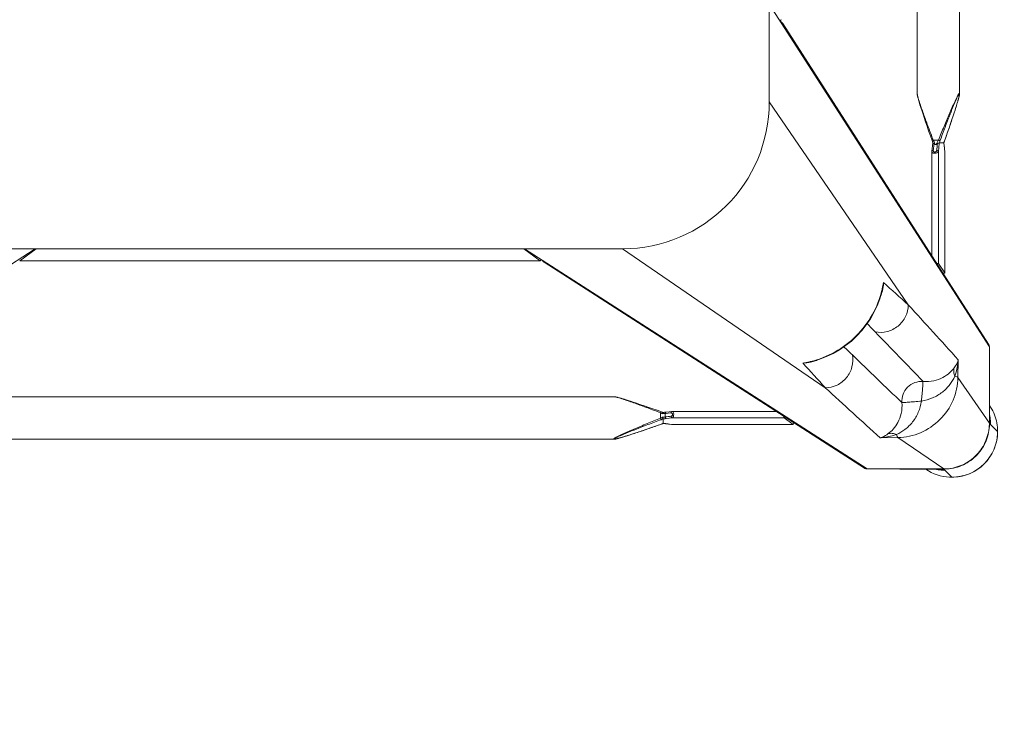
# Model space of a CAD drawing. Header units: millimetres. Extents: x 2950152 to 2989892, y -490837 to -470506.
# Tile 35 of 57: x 2971543 to 2971844, y -480613 to -480395. Entities that reach past the tile are written whole.
import ezdxf

# ---------------------------------------------------------------- set-up
doc = ezdxf.new("R2010")
doc.units = ezdxf.units.MM
doc.header["$LTSCALE"] = 1000
doc.header["$MEASUREMENT"] = 0
doc.layers.get('0').update_dxf_attribs({"linetype": 'CONTINUOUS'})
doc.layers.add('LV_FURNITURE', color=8, linetype='CONTINUOUS')

# ---------------------------------------------------------------- blocks, each defined once
blk = doc.blocks.new('SV2W-A')
at = {"color": 0, "linetype": 'Continuous', "lineweight": 15}
for p, q in [((-352.63, 97.89), (-350.5, 95.76)), ((-350.3, 95.58), (-350.5, 95.78)), ((-336.69, 95.42), (-350.14, 95.42)), ((-336.06, 85.77), (-350.1, 95.39)), ((-350.1, 95.39), (-336.63, 95.39)), ((-336.63, 95.39), (-326.63, 95.39)), ((-326.63, 95.39), (-221.63, 27.91)), ((-227.59, 32.03), (-325.82, 95.16)), ((33.37, 95.39), (-71.63, 27.91)), ((-330.64, 85.85), (-336.06, 85.77)), ((-254.45, 84.76), (-255.43, 84.44)), ((-253.67, 85.01), (-254.45, 84.76)), ((-253.07, 85.2), (-253.67, 85.01)), ((-252.5, 85.38), (-253.07, 85.2)), ((-252.08, 85.5), (-252.5, 85.38)), ((-251.69, 85.62), (-252.08, 85.5)), ((-251.3, 85.73), (-251.69, 85.62)), ((-251.06, 85.8), (-251.3, 85.73)), ((-250.82, 85.87), (-251.06, 85.8)), ((-250.6, 85.93), (-250.82, 85.87)), ((-44.21, 86.25), (-249.04, 86.25)), ((-249.04, 86.25), (-249.04, 86.25)), ((-366.61, 83.91), (-364.48, 81.78)), ((-364.14, 81.42), (-364.5, 81.78)), ((-303.96, 81.74), (-303.98, 81.74)), ((-266.91, 81.74), (-303.98, 81.74)), ((-303.96, 81.74), (-301.17, 79.75)), ((-266.79, 81.74), (-303.96, 81.74)), ((-266.86, 81.74), (-266.91, 81.74)), ((-266.79, 81.74), (-266.86, 81.74)), ((-266.85, 81.74), (-266.65, 81.71)), ((-265.69, 81.61), (-266.79, 81.74)), ((-266.65, 81.71), (-266.06, 81.64)), ((-266.06, 81.64), (-265.66, 81.6)), ((-265.17, 81.55), (-265.69, 81.61)), ((-265.66, 81.6), (-265.07, 81.53)), ((-265.01, 81.53), (-265.17, 81.55)), ((-265.01, 81.53), (-265.07, 81.53)), ((-262.06, 82.18), (-263.57, 81.65)), ((-263.47, 81.68), (-263.47, 81.68)), ((-260.52, 82.72), (-262.06, 82.18)), ((-259.08, 83.22), (-260.52, 82.72)), ((-257.73, 83.68), (-259.08, 83.22)), ((-256.46, 84.1), (-257.73, 83.68)), ((-255.43, 84.44), (-256.46, 84.1)), ((-364.18, 81.16), (-364.18, 81.38)), ((-364.17, 80.75), (-364.16, 80.54)), ((-364.14, 67.97), (-364.14, 79.58)), ((-364.11, 81.38), (-364.11, 57.91)), ((-354.49, 67.34), (-364.11, 81.38)), ((-301.17, 79.75), (-266.85, 79.75)), ((-265.07, 79.96), (-266.85, 79.75)), ((-264.71, 78.41), (-264.71, 79.45)), ((-264.27, 81.47), (-264.5, 81.48)), ((-264.1, 81.46), (-264.27, 81.47)), ((-264.13, 81.45), (-264.13, 80.04)), ((-264.12, 81.46), (-264.12, 81.46)), ((-263.3, 79.83), (-263.3, 78.17)), ((-298.74, 77.76), (-266.91, 77.76)), ((-266.79, 77.77), (-265.97, 77.86)), ((-266.5, 78.2), (-265.6, 78.3)), ((-265.97, 77.86), (-265.01, 77.98)), ((-265.6, 78.3), (-265.05, 78.37)), ((-265.05, 78.37), (-264.71, 78.41)), ((-264.12, 78.04), (-263.95, 77.99)), ((-263.57, 77.86), (-262.29, 77.4)), ((-262.29, 77.4), (-260.95, 76.94)), ((-260.95, 76.94), (-259.69, 76.5)), ((-259.69, 76.5), (-258.3, 76.02)), ((-258.3, 76.02), (-256.99, 75.58)), ((-256.99, 75.58), (-255.94, 75.23)), ((-255.94, 75.23), (-254.93, 74.9)), ((-254.93, 74.9), (-254.14, 74.64)), ((-254.14, 74.64), (-253.37, 74.4)), ((-253.37, 74.4), (-252.78, 74.21)), ((-252.78, 74.21), (-252.22, 74.04)), ((-252.22, 74.04), (-251.82, 73.92)), ((-251.82, 73.92), (-251.43, 73.81)), ((-251.43, 73.81), (-251.18, 73.73)), ((-251.18, 73.73), (-250.94, 73.67)), ((-250.94, 73.67), (-250.71, 73.6)), ((-250.71, 73.6), (-250.49, 73.54)), ((-250.49, 73.54), (-250.27, 73.49)), ((-249.04, 73.25), (-249.04, 73.25)), ((-44.21, 73.25), (-249.04, 73.25)), ((-251.63, 27.91), (-313.82, 70.53)), ((-354.49, 67.34), (-354.57, 61.92)), ((-309.26, 62.55), (-310.01, 62.37)), ((-309.26, 62.55), (-309.26, 62.55)), ((-364.11, 57.91), (-296.63, -47.09)), ((-363.88, 57.1), (-300.75, -41.13)), ((-296.63, -17.09), (-339.25, 45.1)), ((-331.12, 41.17), (-331.27, 40.54)), ((-331.27, 40.54), (-331.27, 40.54)), ((-350.46, 35.26), (-350.46, -1.81)), ((-350.46, 35.26), (-350.45, 35.24)), ((-350.45, -1.93), (-350.45, 35.24)), ((-350.45, 35.24), (-348.47, 32.45)), ((-348.47, -1.87), (-348.47, 32.45)), ((-226.39, 31.64), (-226.42, 31.65)), ((-66.86, 31.65), (-226.39, 31.65)), ((-226.39, 31.64), (-221.36, 27.91)), ((-66.86, 31.64), (-226.39, 31.64)), ((-66.86, 31.64), (-71.89, 27.91)), ((-66.84, 31.65), (-66.86, 31.64)), ((-346.48, -1.81), (-346.48, 30.02)), ((-41.63, 27.91), (-251.63, 27.91)), ((-350.46, -1.81), (-350.46, -1.87)), ((-350.46, -1.87), (-350.45, -1.93)), ((-350.45, -1.93), (-350.45, -1.87)), ((-350.45, -1.93), (-350.39, -2.5)), ((-350.36, -2.66), (-350.45, -1.93)), ((-350.39, -2.5), (-350.32, -3.06)), ((-350.32, -3.06), (-350.36, -2.66)), ((-348.77, -4.4), (-348.47, -1.87)), ((-346.8, -4.57), (-346.49, -1.93)), ((-350.38, -5.2), (-350.83, -6.47)), ((-350.4, -5.25), (-350.4, -5.25)), ((-350.32, -3.06), (-350.25, -3.71)), ((-350.27, -3.45), (-350.32, -3.06)), ((-350.25, -3.65), (-350.27, -3.45)), ((-350.25, -3.71), (-350.25, -3.65)), ((-350.25, -3.71), (-350.23, -3.86)), ((-350.18, -4.6), (-350.18, -4.6)), ((-350.17, -4.59), (-348.79, -4.59)), ((-348.79, -4.59), (-348.77, -4.4)), ((-346.89, -5.42), (-348.55, -5.42)), ((-347.78, -4), (-347.51, -4)), ((-347.11, -3.9), (-347.16, -4.31)), ((-346.69, -5.95), (-346.89, -5.42)), ((-346.03, -6.69), (-346.54, -5.25)), ((-351.3, -7.8), (-351.74, -9.06)), ((-350.83, -6.47), (-351.3, -7.8)), ((-345.49, -8.23), (-346.03, -6.69)), ((-345, -9.66), (-345.49, -8.23)), ((-352.65, -11.75), (-353, -12.8)), ((-352.21, -10.44), (-352.65, -11.75)), ((-351.74, -9.06), (-352.21, -10.44)), ((-344.54, -11.01), (-345, -9.66)), ((-344.11, -12.28), (-344.54, -11.01)), ((-353.59, -14.6), (-353.83, -15.36)), ((-353.33, -13.8), (-353.59, -14.6)), ((-353, -12.8), (-353.33, -13.8)), ((-343.77, -13.31), (-344.11, -12.28)), ((-343.46, -14.28), (-343.77, -13.31)), ((-343.21, -15.06), (-343.46, -14.28)), ((-343.02, -15.66), (-343.21, -15.06)), ((-354.62, -18.02), (-354.68, -18.24)), ((-354.56, -17.79), (-354.62, -18.02)), ((-354.49, -17.55), (-354.56, -17.79)), ((-354.42, -17.3), (-354.49, -17.55)), ((-354.31, -16.91), (-354.42, -17.3)), ((-354.18, -16.51), (-354.31, -16.91)), ((-354.01, -15.95), (-354.18, -16.51)), ((-353.83, -15.36), (-354.01, -15.95)), ((-342.84, -16.23), (-343.02, -15.66)), ((-342.72, -16.64), (-342.84, -16.23)), ((-342.6, -17.04), (-342.72, -16.64)), ((-342.49, -17.42), (-342.6, -17.04)), ((-342.42, -17.67), (-342.49, -17.42)), ((-342.35, -17.9), (-342.42, -17.67)), ((-342.29, -18.13), (-342.35, -17.9)), ((-296.63, -17.09), (-296.63, -227.09)), ((-354.97, -19.68), (-354.97, -19.68)), ((-354.97, -19.68), (-354.97, -224.51)), ((-354.68, -18.24), (-354.74, -18.45)), ((-341.97, -19.68), (-341.97, -224.51)), ((-341.97, -19.68), (-341.97, -19.68))]:
    blk.add_line(p, q, dxfattribs=at)
for points in [[(-249.8, 86.13), (-249.89, 86.11), (-249.98, 86.09), (-250.07, 86.07), (-250.17, 86.04), (-250.27, 86.02), (-250.38, 85.99), (-250.6, 85.93)], [(-249.04, 86.25), (-249.08, 86.25), (-249.14, 86.25), (-249.2, 86.24), (-249.26, 86.24), (-249.33, 86.23), (-249.4, 86.21), (-249.47, 86.2), (-249.55, 86.19), (-249.63, 86.17), (-249.71, 86.15), (-249.8, 86.13)], [(-264.5, 81.48), (-264.71, 81.5), (-264.9, 81.52), (-265.01, 81.53)], [(-263.57, 81.65), (-263.76, 81.58), (-263.95, 81.51), (-264.12, 81.46)], [(-266.91, 77.76), (-266.86, 77.76), (-266.79, 77.77)], [(-265.01, 77.98), (-264.9, 77.99), (-264.71, 78.01), (-264.5, 78.02), (-264.27, 78.03), (-264.1, 78.04)], [(-263.95, 77.99), (-263.76, 77.93), (-263.57, 77.86)], [(-250.27, 73.49), (-250.17, 73.46), (-250.07, 73.44), (-249.98, 73.41), (-249.89, 73.39), (-249.8, 73.37), (-249.71, 73.35), (-249.63, 73.33), (-249.55, 73.32), (-249.47, 73.3), (-249.4, 73.29), (-249.33, 73.28), (-249.26, 73.27), (-249.2, 73.26), (-249.14, 73.26), (-249.08, 73.25), (-249.04, 73.25)], [(-310.01, 62.37), (-312.14, 61.73), (-314.22, 60.92), (-316.24, 59.96), (-318.18, 58.84), (-320.04, 57.57), (-321.8, 56.17), (-323.45, 54.63), (-324.98, 52.97), (-326.38, 51.2), (-327.63, 49.34), (-328.74, 47.39), (-329.7, 45.37), (-330.49, 43.29), (-331.12, 41.17)], [(-346.49, -1.93), (-346.48, -1.85), (-346.48, -1.81)], [(-350.25, -4.81), (-350.31, -5), (-350.38, -5.2)], [(-350.18, -4.6), (-350.18, -4.62), (-350.25, -4.81)], [(-350.23, -3.86), (-350.21, -4.05), (-350.2, -4.27)], [(-350.2, -4.27), (-350.19, -4.5), (-350.18, -4.62)], [(-346.71, -4.75), (-346.79, -4.51), (-346.8, -4.49)], [(-346.54, -5.25), (-346.63, -5), (-346.71, -4.75)], [(-354.85, -18.93), (-354.87, -19.01), (-354.89, -19.09), (-354.91, -19.17), (-354.92, -19.25), (-354.93, -19.32), (-354.95, -19.39), (-354.95, -19.46), (-354.96, -19.52), (-354.97, -19.58), (-354.97, -19.64), (-354.97, -19.68)], [(-354.74, -18.45), (-354.76, -18.55), (-354.79, -18.65), (-354.81, -18.75), (-354.83, -18.84), (-354.85, -18.93)], [(-341.97, -19.68), (-341.97, -19.64), (-341.97, -19.58), (-341.98, -19.52), (-341.99, -19.46), (-342, -19.39), (-342.01, -19.32), (-342.02, -19.25), (-342.03, -19.17), (-342.05, -19.09), (-342.07, -19.01), (-342.09, -18.93), (-342.11, -18.84), (-342.13, -18.75), (-342.15, -18.65), (-342.18, -18.55), (-342.2, -18.45), (-342.23, -18.35), (-342.29, -18.13)]]:
    blk.add_lwpolyline(points, dxfattribs=at)
for centre, radius, start, end in [((-352.63, 83.91), 14, 89.9994, 180.0006), ((-352.59, 83.88), 14.05, 92.5915, 135.0299), ((-352.6, 83.99), 13.94, 87.2323, 92.568), ((-352.59, 84.06), 13.87, 55.025, 87.2496), ((-352.6, 83.87), 14.05, 134.9701, 177.4085), ((-350.43, 81.94), 13.83, 89.4023, 90.2846), ((-350.18, 81.4), 14.02, 90.4691, 91.3029), ((-350.43, 81.84), 13.92, 85.4148, 89.399), ((-350.18, 81.41), 14.01, 89.8531, 90.469), ((-350.05, 81.47), 13.92, 90.3862, 91.002), ((-350.05, 81.48), 13.91, 90.2057, 90.3862), ((-350.44, 81.78), 13.98, 77.6002, 85.417), ((-326.57, 93.98), 1.4, 57.3901, 60.7628), ((-2781.9, -2621.58), 3652.24, 47.4859, 47.84284), ((-352.71, 83.88), 13.94, 177.432, 182.7677), ((-352.75, 83.88), 13.9, 182.7783, 204.1428), ((-350.57, 81.71), 13.91, 179.7212, 184.5867), ((-350.12, 81.46), 14.02, 176.524, 178.3651), ((-350.13, 81.46), 14.02, 178.3649, 180.1468), ((-350.18, 81.33), 13.93, 177.9679, 179.7939), ((-350.15, 81.33), 13.96, 176.0899, 177.968), ((-271.72, 104.73), 24.49, 288.051, 288.5687), ((-272.26, 106.35), 26.2, 288.5694, 289.6049), ((-350.5, 81.72), 13.98, 184.583, 192.3998), ((-388.05, 79.58), 23.91, 0.0085, 0.5994), ((-263.44, 98.33), 16.88, 267.0641, 267.6759), ((-254.18, 54.96), 26.98, 110.1485, 111.6429), ((-254.07, 61.28), 20.72, 116.4506, 118.295), ((-352.78, 83.87), 13.87, 204.1743, 214.9746), ((-274.92, 54.24), 26.6, 64.3575, 65.5098), ((-280.49, 42.51), 39.59, 64.2603, 64.433), ((-6667.27, -6508.38), 9132.92, 45.992162, 46.124366), ((961.56, 1219.66), 1716.72, 222.01918, 222.36216), ((6186.04, 6346.88), 9058.45, 223.875091, 224.008381), ((2276.01, 2442.93), 3548.12, 222.14906, 222.5165), ((-1155.52, -802.23), 1199.48, 45.81604, 45.98775), ((-307.31, 53.24), 9.64, 106.6319, 115.2458), ((-302.59, 34.42), 28.83, 102.8187, 103.4009), ((-305.59, 46.65), 16.32, 94.6716, 102.9875), ((-302.65, 34.69), 28.55, 98.6076, 102.8248), ((-362.7, 57.86), 1.4, 209.2372, 212.6099), ((533.7, 886.99), 1199.74, 224.01228, 224.18381), ((-1394.32, -1126.51), 1576.66, 47.62265, 47.99608), ((-321.95, 38.59), 9.64, 154.8369, 163.365), ((-303.4, 33.93), 28.56, 167.3353, 171.3875), ((-315.38, 36.87), 16.31, 167.0122, 175.3188), ((-303.13, 33.87), 28.83, 166.6036, 167.3408), ((-251.63, -17.09), 45, 90, 180), ((-374.96, 3.5), 26.08, 340.3973, 341.9235), ((-358.17, -4.58), 7.98, 6.256, 6.6642), ((-367.08, -5.29), 16.92, 2.3246, 2.9034), ((-323.41, -14.64), 27.27, 159.0791, 159.8493), ((-324.83, -14.09), 25.74, 158.146, 159.0892), ((-313.93, 10.48), 36.6, 205.327, 205.7487)]:
    blk.add_arc(centre, radius, start, end, dxfattribs=at)
for centre, major_axis, ratio, start_param, end_param in [((-303.96, 80.74), (-0.02, 1), 0.16329, 0.001825, 1.075562), ((-301.17, 78.76), (-0.02, 1), 0.16329, -1.080381, -0.120074), ((-354.18, 68.12), (10, 0), 0.182662, -3.059139, -3.024736), ((-349.46, 35.24), (1, -0.02), 0.16329, 2.066031, 3.139768), ((-347.48, 32.45), (1, -0.02), 0.16329, -3.021519, -2.061212), ((-226.39, 30.15), (-0.03, 1.5), 0.156004, 6.282651, 7.166791), ((-224.51, 29.25), (1.01, 0), 0.981142, 1.570796, 2.115897), ((-68.75, 29.25), (1.01, 0), 0.981142, 1.025708, 1.570796), ((-298.87, -42.33), (1.5, -0.03), 0.156004, 2.258002, 3.142127)]:
    blk.add_ellipse(centre, major_axis=major_axis, ratio=ratio, start_param=start_param, end_param=end_param, dxfattribs=at)
for points, start_tangent, end_tangent in [([(-364.12, 82.31), (-362.86, 87.32), (-359.87, 91.52), (-355.55, 94.35), (-350.5, 95.42)], (0.060632, 0.99816), (0.999741, 0.022737)), ([(-364.08, 82.28), (-362.77, 87.3), (-359.73, 91.51), (-355.37, 94.34), (-350.29, 95.39)], (0.068188, 0.997672), (0.999847, 0.017487)), ([(-350.26, 95.56), (-350.3, 95.58)], (-0.930324, 0.366739), (-0.707107, 0.707107)), ([(-349.34, 95.42), (-349.94, 95.49), (-350.14, 95.52), (-350.26, 95.56)], (-0.994409, 0.105593), (-0.930324, 0.366739)), ([(-350.14, 95.42), (-350.1, 95.39)], (0.838225, -0.545324), (0.735568, -0.677451)), ([(-336.69, 95.42), (-336.63, 95.39)], (0.911095, -0.412197), (0.840511, -0.541795)), ([(-326.63, 95.39), (-325.89, 95.2)], (0.999776, 0.021147), (0.872635, -0.488372)), ([(-336.06, 85.77), (-343.02, 84.26), (-348.95, 80.23), (-352.98, 74.3), (-354.49, 67.34)], (-0.999851, -0.01725), (-0.017219, -0.999852)), ([(-335.67, 84.81), (-338.23, 83.28), (-340.56, 80.98), (-342.32, 78), (-343.29, 74.57)], (-0.911574, -0.411135), (-0.148359, -0.988934)), ([(-333.13, 84.56), (-334.61, 83.19), (-336.04, 81.14), (-337.08, 78.38), (-337.29, 75.04)], (-0.784452, -0.62019), (0.098955, -0.995092)), ([(-336.06, 85.77), (-335.96, 85.64), (-335.86, 85.44), (-335.67, 84.81)], (0.743483, -0.668755), (0.236707, -0.971581)), ([(-330.64, 85.85), (-331.91, 85.71), (-335.67, 84.81)], (-0.996234, -0.0867), (-0.947517, -0.319704)), ([(-335.67, 84.81), (-334.36, 84.48), (-333.13, 84.56)], (0.92762, -0.373525), (0.971118, 0.238599)), ([(-330.64, 85.85), (-331.27, 85.65), (-333.13, 84.56)], (-0.965527, -0.260301), (-0.785826, -0.618447)), ([(-249.1, 86.18), (-249.12, 86.14), (-249.17, 86.09), (-249.25, 86.03), (-249.35, 85.96), (-249.63, 85.81), (-249.96, 85.64), (-250.34, 85.46), (-250.74, 85.28), (-251.17, 85.09), (-251.61, 84.9), (-252.52, 84.51), (-253.47, 84.12), (-254.43, 83.73), (-255.41, 83.35), (-256.4, 82.96), (-257.4, 82.57), (-259.41, 81.8), (-261.44, 81.04), (-263.47, 80.29)], (0.004587, -0.999989), (-0.938783, -0.344509)), ([(-263.47, 81.68), (-259.82, 82.96), (-258.01, 83.58), (-256.21, 84.18), (-254.45, 84.76), (-252.73, 85.3), (-251.1, 85.79), (-250.35, 85.99), (-249.7, 86.15)], (0.942082, 0.335384), (0.978862, 0.204521)), ([(-248.93, 86.21), (-248.94, 86.17), (-248.99, 86.12), (-249.06, 86.06), (-249.16, 85.99), (-249.41, 85.84), (-249.73, 85.66), (-250.09, 85.47), (-250.49, 85.28), (-250.9, 85.07), (-251.34, 84.87), (-252.25, 84.45), (-253.19, 84.03), (-254.16, 83.6), (-255.15, 83.18), (-256.15, 82.75), (-257.15, 82.33), (-259.19, 81.49), (-261.24, 80.65), (-263.3, 79.83)], (0.00525, -0.999986), (-0.929258, -0.369432)), ([(-249.7, 86.15), (-249.49, 86.19), (-249.31, 86.21), (-249.18, 86.22), (-249.11, 86.2)], (0.978862, 0.204521), (0.808745, -0.588159)), ([(-249.11, 86.2), (-249.1, 86.18)], (0.808745, -0.588159), (-0.008751, -0.999962)), ([(-249.04, 86.25), (-248.99, 86.25), (-248.95, 86.23), (-248.93, 86.21)], (0.999992, -0.004076), (-0.011158, -0.999938)), ([(-266.91, 81.74), (-266.85, 81.74)], (1, -0.00041), (0.973885, -0.227044)), ([(-265.07, 81.53), (-265, 81.52), (-264.79, 81.5)], (0.993236, -0.116111), (0.996277, -0.086204)), ([(-364.18, 81.19), (-364.18, 81.09), (-364.17, 80.75)], (0.002901, -0.999996), (0.032219, -0.999481)), ([(-364.16, 80.54), (-364.15, 80.37), (-364.14, 79.83)], (0.031694, -0.999498), (0.010313, -0.999947)), ([(-364.11, 81.38), (-364.14, 81.42)], (-0.703317, 0.710876), (-0.520906, 0.853614)), ([(-266.85, 79.75), (-267.02, 79.65), (-267.18, 79.43), (-267.29, 79.1), (-267.33, 78.71), (-267.31, 78.33), (-267.22, 78.02), (-267.15, 77.91), (-267.08, 77.83), (-267, 77.78), (-266.91, 77.76)], (-0.973786, -0.227467), (0.999996, -0.002962)), ([(-266.5, 79.24), (-266.66, 79.19), (-266.82, 79.07), (-266.93, 78.89), (-266.98, 78.66), (-266.93, 78.44), (-266.82, 78.29), (-266.66, 78.21), (-266.5, 78.2)], (-0.992968, -0.118387), (0.993522, 0.113643)), ([(-266.5, 79.24), (-266.53, 79.42), (-266.6, 79.59), (-266.72, 79.7), (-266.85, 79.75)], (-0.029499, 0.999565), (-0.993295, 0.115609)), ([(-264.71, 79.45), (-266.5, 79.24)], (-0.99278, -0.119949), (-0.992967, -0.118392)), ([(-264.12, 80.03), (-264.38, 80.02), (-265.07, 79.96)], (-0.999179, -0.040503), (-0.993204, -0.116382)), ([(-264.71, 79.45), (-264.75, 79.64), (-264.82, 79.8), (-264.94, 79.91), (-265.07, 79.96)], (-0.037304, 0.999304), (-0.993309, 0.11549)), ([(-264.79, 81.5), (-264.67, 81.49), (-264.3, 81.47)], (0.996277, -0.086204), (0.998684, -0.051277)), ([(-263.89, 79.52), (-264.12, 79.51), (-264.71, 79.45)], (-0.998985, -0.045036), (-0.990267, -0.139178)), ([(-264.13, 81.45), (-264.12, 81.46), (-264.12, 81.46)], (0.002385, 0.999997), (0.942203, 0.335043)), ([(-264.12, 80.03), (-264.12, 80.03), (-264.13, 80.04)], (-0.942045, 0.335488), (-0.00066, 1)), ([(-263.89, 79.52), (-263.93, 79.7), (-263.99, 79.86), (-264.06, 79.98), (-264.12, 80.03)], (-0.180239, 0.983623), (-0.942079, 0.33539)), ([(-263.3, 79.83), (-263.41, 80.14), (-263.47, 80.29)], (-0.344553, 0.938767), (-0.378721, 0.925511)), ([(-266.5, 78.2), (-266.52, 78.04), (-266.58, 77.9), (-266.68, 77.81), (-266.79, 77.77)], (-0.029703, -0.999559), (-0.992883, -0.119096)), ([(-264.71, 78.41), (-264.74, 78.25), (-264.8, 78.11), (-264.9, 78.02), (-265.01, 77.98)], (-0.037637, -0.999291), (-0.992648, -0.121036)), ([(-264.71, 78.41), (-264.53, 78.42), (-263.89, 78.45)], (0.995627, 0.093423), (0.99962, 0.027573)), ([(-263.89, 78.45), (-263.98, 78.16), (-264.04, 78.07), (-264.1, 78.04)], (-0.181353, -0.983418), (-0.998887, -0.047174)), ([(-263.3, 78.17), (-263.36, 78.03), (-263.41, 77.92), (-263.43, 77.87), (-263.45, 77.84), (-263.46, 77.83), (-263.47, 77.82)], (-0.353861, -0.935298), (-0.950331, 0.311242)), ([(-263.3, 78.17), (-261.33, 77.42), (-259.36, 76.68), (-257.41, 75.96), (-255.49, 75.26), (-253.61, 74.6), (-252.69, 74.29), (-251.81, 73.99), (-250.96, 73.73), (-250.17, 73.49), (-249.82, 73.4), (-249.5, 73.32), (-249.24, 73.27), (-249.04, 73.25)], (0.933016, -0.359834), (0.999999, 0.001112)), ([(-343.29, 74.57), (-346.72, 73.6), (-349.7, 71.84), (-352, 69.51), (-353.53, 66.95)], (-0.988966, -0.14814), (-0.411025, -0.911624)), ([(-337.29, 75.04), (-337.65, 72.5), (-339.05, 70.33), (-341.22, 68.93), (-343.76, 68.57)], (0.074771, -0.997201), (-0.997201, 0.074771)), ([(-343.29, 74.57), (-343.48, 72.43), (-343.56, 71.44), (-343.63, 70.56), (-343.7, 69.81), (-343.73, 69.21), (-343.74, 68.79), (-343.75, 68.65), (-343.76, 68.57)], (-0.130599, -0.991435), (-0.396932, -0.917848)), ([(-343.29, 74.57), (-341.15, 74.76), (-340.16, 74.84), (-339.28, 74.91), (-338.53, 74.98), (-337.93, 75.01), (-337.51, 75.02), (-337.37, 75.03), (-337.29, 75.04)], (0.991439, 0.130574), (0.917794, 0.397057)), ([(-313.82, 70.53), (-317.4, 69.68), (-320.31, 67.39), (-321.98, 64.1), (-322.11, 60.42)], (-0.99989, -0.014825), (0.183098, -0.983095)), ([(-353.53, 66.95), (-353.91, 65.7), (-354.57, 61.92)], (-0.319709, -0.947516), (-0.086715, -0.996233)), ([(-353.53, 66.95), (-354.16, 67.14), (-354.36, 67.24), (-354.49, 67.34)], (-0.97158, 0.236709), (-0.668755, 0.743483)), ([(-353.53, 66.95), (-353.2, 65.64), (-353.28, 64.41)], (0.373604, -0.927588), (-0.239059, -0.971005)), ([(-343.76, 68.57), (-347.1, 68.36), (-349.86, 67.33), (-351.91, 65.89), (-353.28, 64.41)], (-0.995088, 0.098992), (-0.62004, -0.78457)), ([(-353.28, 64.41), (-353.72, 63.8), (-354.57, 61.92)], (-0.61844, -0.785832), (-0.260466, -0.965483)), ([(-331.18, 40.55), (-328.22, 48.1), (-323.3, 54.58), (-316.82, 59.5), (-309.27, 62.46)], (0.231685, 0.972791), (0.972773, 0.231761)), ([(-310.07, 62.47), (-309.31, 62.67), (-306.92, 62.92)], (0.957895, 0.287117), (0.999986, -0.005292)), ([(-364.11, 57.91), (-363.92, 57.17)], (-0.021147, -0.999776), (0.488372, -0.872635)), ([(-339.25, 45.1), (-338.4, 48.69), (-336.11, 51.59), (-332.81, 53.26), (-329.14, 53.39)], (0.014824, 0.99989), (0.983095, -0.183096)), ([(-331.63, 38.2), (-331.61, 39.01), (-331.19, 41.35)], (-0.005311, 0.999986), (0.287143, 0.957888)), ([(-228.16, 32.11), (-227.35, 31.88)], (0.999776, 0.021147), (0.842386, -0.538874)), ([(-227.35, 31.88), (-226.81, 31.24)], (0.842386, -0.538874), (0.400787, -0.916171)), ([(-350.45, -1.87), (-350.46, -1.81)], (-0.227505, 0.973777), (-0.000171, 1)), ([(-348.47, -1.87), (-348.37, -1.7), (-348.14, -1.54), (-347.82, -1.43), (-347.43, -1.38), (-347.05, -1.41), (-346.74, -1.5), (-346.63, -1.57), (-346.54, -1.64), (-346.5, -1.72), (-346.48, -1.81)], (0.227537, 0.973769), (0.001913, -0.999998)), ([(-348.47, -1.87), (-348.42, -2), (-348.31, -2.11), (-348.14, -2.19), (-347.96, -2.22)], (0.115609, -0.993295), (0.999565, -0.029499)), ([(-348.21, -4.31), (-347.96, -2.22)], (0.120357, 0.992731), (0.118392, 0.992967)), ([(-347.96, -2.22), (-347.91, -2.06), (-347.79, -1.9), (-347.61, -1.78), (-347.38, -1.74), (-347.16, -1.78), (-347.01, -1.9), (-346.93, -2.06), (-346.92, -2.22)], (0.118395, 0.992967), (-0.113571, -0.99353)), ([(-346.92, -2.22), (-347.11, -3.9)], (-0.113646, -0.993521), (-0.112462, -0.993656)), ([(-346.76, -2.2), (-346.92, -2.22)], (-0.959329, -0.282291), (-0.999559, -0.029703)), ([(-346.57, -2.09), (-346.61, -2.12), (-346.76, -2.2)], (-0.713246, -0.700914), (-0.959329, -0.282291)), ([(-346.49, -1.93), (-346.5, -1.97), (-346.57, -2.09)], (-0.119095, -0.992883), (-0.713246, -0.700914)), ([(-348.55, -5.42), (-349.37, -7.48), (-350.21, -9.53), (-351.05, -11.57), (-351.47, -12.57), (-351.9, -13.57), (-352.32, -14.56), (-352.75, -15.53), (-353.17, -16.47), (-353.59, -17.38), (-353.79, -17.81), (-353.99, -18.23), (-354.19, -18.63), (-354.38, -18.99), (-354.55, -19.31), (-354.71, -19.56), (-354.78, -19.66), (-354.84, -19.73), (-354.89, -19.77), (-354.93, -19.79)], (-0.36943, -0.929258), (-0.999974, 0.007184)), ([(-349.01, -5.25), (-349.76, -7.28), (-350.52, -9.31), (-351.29, -11.32), (-351.68, -12.32), (-352.06, -13.31), (-352.45, -14.29), (-352.84, -15.25), (-353.23, -16.2), (-353.62, -17.11), (-353.81, -17.55), (-354, -17.98), (-354.18, -18.38), (-354.36, -18.76), (-354.53, -19.09), (-354.68, -19.37), (-354.75, -19.47), (-354.81, -19.55), (-354.86, -19.6), (-354.9, -19.62)], (-0.344508, -0.938783), (-0.999982, 0.005917)), ([(-354.86, -19.01), (-354.71, -18.36), (-354.51, -17.61), (-354.02, -15.98), (-353.48, -14.27), (-352.9, -12.5), (-352.3, -10.71), (-351.68, -8.9), (-350.4, -5.25)], (0.205408, 0.978676), (0.335383, 0.942082)), ([(-350.18, -4.43), (-350.2, -4.23), (-350.24, -3.71)], (-0.050704, 0.998714), (-0.10903, 0.994039)), ([(-350.18, -4.6), (-350.18, -4.6), (-350.17, -4.59)], (0.335465, 0.942053), (1, 0.000699)), ([(-348.55, -5.42), (-348.86, -5.3), (-349.01, -5.25)], (-0.938767, 0.344552), (-0.925521, 0.378696)), ([(-348.72, -4.51), (-348.76, -4.56), (-348.78, -4.58), (-348.79, -4.59)], (-0.542855, -0.839827), (-1, 0.000004)), ([(-348.21, -4.31), (-348.53, -4.43), (-348.72, -4.51)], (-0.81161, -0.584199), (-0.542855, -0.839827)), ([(-347.78, -4), (-348.15, -4.66), (-348.55, -5.42)], (-0.513965, -0.857811), (-0.445042, -0.89551)), ([(-348.21, -4.31), (-347.78, -4)], (0.81161, 0.5842), (0.804441, 0.594033)), ([(-347.51, -4), (-347.25, -4.24), (-347.16, -4.31)], (0.74466, -0.667444), (0.749465, -0.662044)), ([(-347.01, -5.18), (-347.29, -4.55), (-347.51, -4)], (-0.427625, 0.903956), (-0.341942, 0.939721)), ([(-347.1, -4.36), (-347.16, -4.31)], (-0.85259, 0.522581), (-0.749465, 0.662043)), ([(-346.8, -4.49), (-346.83, -4.45), (-346.86, -4.44), (-346.9, -4.43), (-346.99, -4.41), (-347.1, -4.36)], (-0.311061, 0.95039), (-0.85259, 0.522581)), ([(-346.89, -5.42), (-346.75, -5.36), (-346.63, -5.31), (-346.59, -5.29), (-346.56, -5.27), (-346.55, -5.26), (-346.54, -5.25)], (0.935297, 0.353863), (-0.311336, 0.9503)), ([(-341.97, -19.68), (-341.99, -19.49), (-342.04, -19.24), (-342.11, -18.94), (-342.2, -18.6), (-342.42, -17.84), (-342.68, -17.03), (-342.96, -16.18), (-343.25, -15.3), (-343.89, -13.48), (-344.56, -11.63), (-345.25, -9.75), (-345.96, -7.86), (-346.69, -5.95)], (0.001275, 0.999999), (-0.358586, 0.933497)), ([(-354.93, -19.79), (-354.95, -19.78), (-354.96, -19.75), (-354.97, -19.68)], (-0.999944, -0.010617), (-0.004823, 0.999988)), ([(-354.9, -19.62), (-354.93, -19.57), (-354.94, -19.5), (-354.93, -19.42)], (-0.999965, -0.008398), (0.091221, 0.995831)), ([(-354.93, -19.42), (-354.92, -19.33), (-354.86, -19.01)], (0.091221, 0.995831), (0.205408, 0.978676)), ([(-300.83, -40.56), (-300.6, -41.37)], (-0.021147, -0.999776), (0.538874, -0.842386)), ([(-300.6, -41.37), (-299.96, -41.91)], (0.538874, -0.842386), (0.916163, -0.400807))]:
    blk.add_spline(points, degree=3, dxfattribs=dict(at, start_tangent=start_tangent, end_tangent=end_tangent))

msp = doc.modelspace()

# ---------------------------------------------------------------- linework, layer by layer
at = {"lineweight": -2}
msp.add_circle((2970013.77, -481719.25), 9117.57, dxfattribs=at)

# ---------------------------------------------------------------- block references
at = {"layer": 'LV_FURNITURE', "rotation": 180}
msp.add_blockref('SV2W-A', (2971475.76, -480437.4, 0), dxfattribs=at)

doc.saveas('drawing.dxf')
